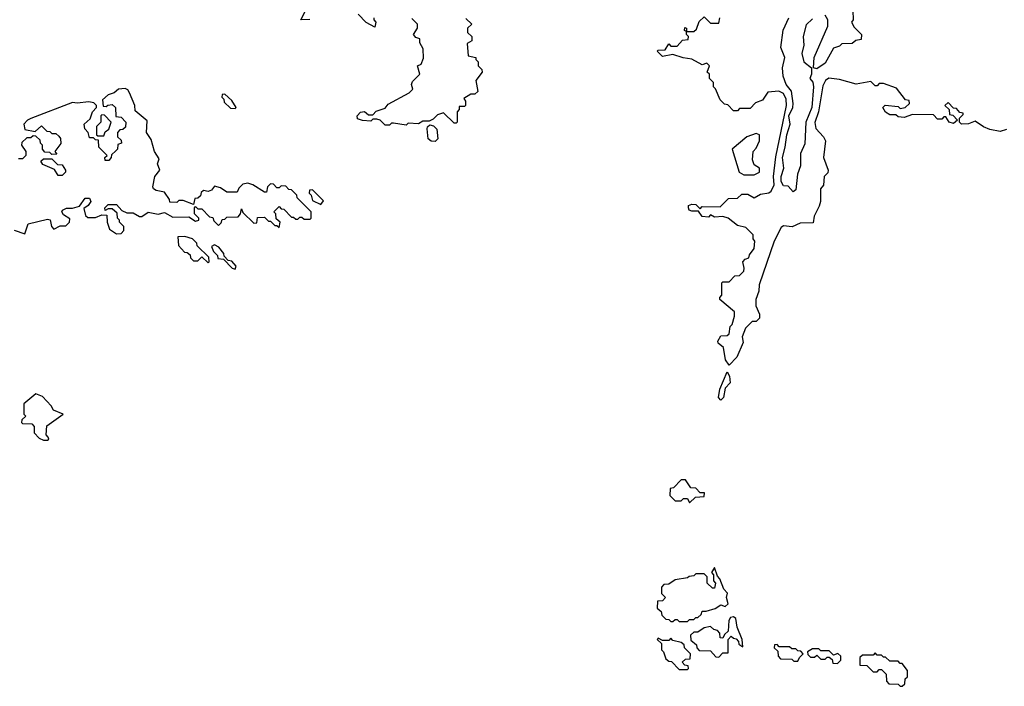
# Model space of a CAD drawing. Extents: x 2737310 to 2869991, y 870230 to 1012730.
# Tile 81 of 256: x 2829541 to 2834265, y 898660 to 901856. Entities that reach past the tile are written whole.
import ezdxf

# ---------------------------------------------------------------- set-up
doc = ezdxf.new("R2010")
doc.units = 0

msp = doc.modelspace()

# ---------------------------------------------------------------- linework, layer by layer
at = {"layer": '0CON02XD'}
for points in [[(2833536.7, 901945), (2833540, 901855), (2833532.5, 901845), (2833545, 901820), (2833580, 901785), (2833578.3, 901761.7), (2833553, 901757), (2833535, 901742.5), (2833485, 901740), (2833475, 901730), (2833445, 901720), (2833405, 901647.5), (2833365, 901620), (2833350, 901625), (2833353.3, 901675), (2833418.8, 901825), (2833418.8, 901855), (2833405, 901877.5)], [(2830933, 901857), (2830890, 901855), (2830911.7, 901898.3)], [(2831681.7, 901861.7), (2831710, 901835), (2831690, 901815), (2831690, 901795), (2831710, 901775), (2831710, 901755), (2831688.3, 901741.7), (2831692.5, 901682.5), (2831730, 901675), (2831730, 901665), (2831740, 901655), (2831740, 901635), (2831758.3, 901618.3), (2831760, 901605), (2831730, 901565), (2831738.3, 901511.7), (2831725, 901500), (2831705, 901500), (2831671.7, 901478.3), (2831680, 901465), (2831680, 901445), (2831675, 901440), (2831650, 901440), (2831650, 901425), (2831640, 901415), (2831640, 901365), (2831635, 901360), (2831625, 901360), (2831575, 901410), (2831545, 901400), (2831525, 901380), (2831505, 901370), (2831475, 901370), (2831455, 901357.5), (2831405, 901360), (2831395, 901350), (2831335, 901360), (2831325, 901360), (2831315, 901350), (2831295, 901350), (2831270, 901375), (2831255, 901380), (2831235, 901380), (2831225, 901370), (2831185, 901372.5), (2831161.7, 901381.7), (2831160, 901395), (2831176.4, 901413.6), (2831195, 901416.2), (2831215, 901400), (2831235, 901400), (2831251.7, 901418.3), (2831295, 901432.5), (2831309.3, 901450.7), (2831410, 901505), (2831427, 901523), (2831420, 901545), (2831425, 901560), (2831460, 901595), (2831450, 901635), (2831466.4, 901643.6), (2831478.3, 901671.7), (2831476.2, 901716.2), (2831460, 901745), (2831460, 901765), (2831441.7, 901771.7), (2831430, 901785), (2831450, 901815), (2831450, 901835), (2831421.7, 901861.7)], [(2831240, 901865), (2831240, 901855), (2831250, 901845), (2831245, 901820), (2831203.6, 901843.6), (2831165, 901882.5)], [(2833195, 900860), (2833160, 900795), (2833088.8, 900585), (2833086.7, 900555), (2833073.3, 900515), (2833073.3, 900485), (2833090, 900445), (2833090, 900425), (2833075, 900410), (2833055, 900410), (2833023, 900377), (2833007.5, 900335), (2833011.7, 900308.3), (2832981.7, 900238.3), (2832945, 900200), (2832927.5, 900225), (2832917.5, 900285), (2832892.5, 900305), (2832890, 900315), (2832905, 900340), (2832935, 900342.5), (2832945, 900350), (2832950, 900385), (2832960, 900395), (2832970, 900435), (2832970, 900455), (2832900, 900515), (2832900, 900525), (2832910, 900535), (2832910, 900595), (2832915, 900600), (2832945, 900600), (2832971.7, 900628.3), (2832995, 900630), (2833015, 900650), (2833017.5, 900665), (2833010, 900695), (2833021.7, 900708.3), (2833040, 900715), (2833041.7, 900728.3), (2833065, 900760), (2833067.5, 900795), (2833060, 900805), (2833060, 900825), (2833025, 900860), (2832985, 900870), (2832940, 900905), (2832915, 900912.5), (2832875, 900910), (2832855, 900920), (2832845, 900910), (2832815, 900912.5), (2832798.3, 900938.3), (2832765, 900937.5), (2832753.6, 900943.6), (2832750, 900955), (2832750, 900965), (2832765, 900972.5), (2832785, 900970), (2832805, 900950), (2832815, 900960), (2832901.7, 900958.3), (2832941.7, 900998.3), (2832985, 901000), (2833005, 901020), (2833035, 901020), (2833065, 901002.5), (2833095, 901020), (2833135, 901026.7), (2833145.7, 901034.3), (2833160, 901065), (2833157.5, 901105), (2833169.3, 901199.3), (2833219.2, 901445), (2833218.8, 901475), (2833205, 901502.5), (2833183, 901513), (2833131.2, 901508.8), (2833105, 901470), (2833071.7, 901458.3), (2833045, 901430), (2832995, 901430), (2832985, 901420), (2832965, 901420), (2832938.3, 901448.3), (2832921.7, 901451.7), (2832901.7, 901471.7), (2832880, 901525), (2832870, 901535), (2832870, 901555), (2832850, 901575), (2832850, 901595), (2832840, 901605), (2832850, 901635), (2832838.3, 901648.3), (2832815, 901640), (2832765, 901667.5), (2832723.6, 901673.6), (2832675, 901690), (2832625, 901680), (2832600, 901705), (2832605, 901710), (2832638.3, 901711.7), (2832655, 901740), (2832665, 901730), (2832695, 901730), (2832721.7, 901758.3), (2832748.3, 901761.7), (2832750, 901775), (2832740, 901785), (2832740, 901800), (2832730, 901805), (2832731.7, 901818.3), (2832740, 901815), (2832740, 901800), (2832775, 901800), (2832788.3, 901811.7), (2832801.7, 901848.3), (2832825, 901870), (2832855, 901840), (2832895, 901840), (2832900, 901865)], [(2833345, 901860), (2833315, 901832.5), (2833300, 901775), (2833302.5, 901735), (2833293.3, 901695), (2833303.3, 901655), (2833340, 901625), (2833340, 901595), (2833332.5, 901575), (2833347, 901557), (2833350, 901535), (2833342, 901435), (2833312.5, 901365), (2833308.3, 901261.7), (2833287.5, 901215), (2833286.7, 901155), (2833272.5, 901115), (2833265, 901040), (2833251.7, 901031.7), (2833228.3, 901058.3), (2833205, 901060), (2833195, 901080), (2833194, 901105), (2833206.7, 901145), (2833200.8, 901195), (2833212.9, 901245), (2833220.8, 901305), (2833237.5, 901355), (2833231.5, 901395), (2833250, 901435), (2833252.5, 901455), (2833244.4, 901514.4), (2833218, 901545), (2833204, 901585), (2833201.2, 901625), (2833212.5, 901675), (2833193, 901723), (2833204.4, 901805.6), (2833230.8, 901865)], [(2834275, 901330), (2834245, 901320), (2834195, 901330), (2834165, 901342.5), (2834125, 901370), (2834093, 901357), (2834060, 901355), (2834050, 901365), (2834050, 901385), (2834068.3, 901401.7), (2834068.3, 901408.3), (2834051.7, 901411.7), (2834035, 901430), (2834021.7, 901431.7), (2833995, 901460), (2833980, 901445), (2834000, 901425), (2834001.7, 901401.7), (2834018.3, 901398.3), (2834040, 901375), (2834021.7, 901358.3), (2834000, 901365), (2833985, 901390), (2833975, 901390), (2833965, 901380), (2833945, 901380), (2833925, 901400), (2833825, 901402.5), (2833785, 901386.7), (2833755, 901390), (2833745, 901400), (2833715, 901400), (2833695, 901412.5), (2833682.5, 901435), (2833693, 901447), (2833755, 901440), (2833765, 901430), (2833790, 901435), (2833810, 901455), (2833808.3, 901468.3), (2833791.7, 901471.7), (2833748.3, 901528.3), (2833685, 901550), (2833665, 901550), (2833655, 901540), (2833645, 901540), (2833625, 901560), (2833555, 901547.5), (2833475, 901570), (2833423.6, 901576.4), (2833407.5, 901565), (2833395, 901540), (2833374, 901415), (2833356.4, 901363.6), (2833360, 901335), (2833397.5, 901295), (2833407.5, 901275), (2833397.5, 901195), (2833420, 901135), (2833418.3, 901121.7), (2833400, 901105), (2833397, 901063), (2833382.5, 901045), (2833382.5, 900985), (2833377, 900963), (2833352.5, 900915), (2833348.3, 900881.7), (2833285, 900880), (2833246.4, 900863.6), (2833205, 900867.5), (2833195, 900860)], [(2829515, 900847.5), (2829565, 900830), (2829581.7, 900878.3), (2829675, 900900), (2829687, 900897), (2829693.3, 900865), (2829705, 900852.5), (2829735, 900867.5), (2829761.7, 900868.3), (2829780, 900885), (2829781.7, 900901.7), (2829750.7, 900920.7), (2829742.5, 900935), (2829747, 900943), (2829765, 900952.5), (2829795, 900952.5), (2829827, 900963), (2829855, 901000), (2829875, 901000), (2829882.5, 900985), (2829870, 900965), (2829848.3, 900951.7), (2829857, 900917), (2829868.3, 900908.3), (2829905, 900907.5), (2829935, 900920), (2829958.3, 900918.3), (2829960, 900885), (2829971.7, 900851.7), (2830005, 900830), (2830028.3, 900831.7), (2830040, 900845), (2830040, 900865), (2830020, 900885), (2830020, 900895), (2830010, 900905), (2830008.3, 900928.3), (2829985, 900950), (2829965, 900950), (2829951.7, 900941.7), (2829950, 900955), (2829965, 900970), (2830005, 900970), (2830031.7, 900941.7), (2830055, 900930), (2830085, 900930), (2830115, 900912.5), (2830127, 900913), (2830157, 900933), (2830205, 900923.3), (2830235, 900932.5), (2830275, 900910), (2830351.7, 900911.7), (2830385, 900890), (2830400, 900895), (2830400, 900905), (2830380, 900925), (2830380, 900955), (2830385, 900960), (2830395, 900950), (2830415, 900950), (2830451.7, 900911.7), (2830468.3, 900908.3), (2830471.7, 900891.7), (2830495, 900870), (2830508.3, 900881.7), (2830511.7, 900898.3), (2830525, 900900), (2830535, 900910), (2830588.3, 900911.7), (2830600, 900925), (2830605, 900950), (2830611.7, 900931.7), (2830665, 900880), (2830678.3, 900881.7), (2830681.7, 900908.3), (2830715, 900910), (2830735, 900890), (2830745, 900890), (2830765, 900870), (2830775, 900870), (2830785, 900860), (2830790, 900885), (2830771.7, 900901.7), (2830770, 900925), (2830760, 900935), (2830785, 900960), (2830795, 900950), (2830808.3, 900948.3), (2830845, 900910), (2830855, 900910), (2830865, 900900), (2830875, 900900), (2830885, 900910), (2830895, 900910), (2830905, 900900), (2830935, 900900), (2830940, 900905), (2830940, 900935), (2830871.7, 901001.7), (2830870, 901015), (2830845, 901040), (2830831.7, 901041.7), (2830818.3, 901058.3), (2830795, 901060), (2830785, 901050), (2830775, 901050), (2830758.3, 901068.3), (2830745, 901070), (2830730, 901055), (2830725, 901030), (2830715, 901030), (2830660, 901065), (2830635, 901072.5), (2830611.7, 901068.3), (2830591.7, 901048.3), (2830585, 901030), (2830535, 901030), (2830505, 901050), (2830475, 901057.5), (2830461.7, 901038.3), (2830445, 901032.5), (2830422.5, 901037.5), (2830411.7, 901028.3), (2830408.3, 901011.7), (2830395, 901000), (2830381.7, 900998.3), (2830375, 900970), (2830325, 900990), (2830305, 900990), (2830295, 900980), (2830261.7, 900981.7), (2830260, 900995), (2830235, 901030), (2830195, 901036.7), (2830183.3, 901045), (2830180, 901055), (2830190, 901105), (2830212.5, 901135), (2830202.5, 901165), (2830209.3, 901189.3), (2830187.5, 901225), (2830171.7, 901281.7), (2830150, 901315), (2830151.7, 901371.7), (2830095, 901420), (2830092.5, 901445), (2830067.5, 901505), (2830059.3, 901519.3), (2830046.4, 901526.4), (2830015, 901522.5), (2829993.6, 901506.4), (2829965, 901496.7), (2829938.3, 901471.7), (2829941.7, 901441.7), (2829955, 901440), (2829963, 901447), (2829985, 901450), (2830000, 901435), (2830001.7, 901391.7), (2830028.3, 901388.3), (2830050, 901365), (2830048.3, 901341.7), (2830035, 901330), (2830021.7, 901328.3), (2830010, 901315), (2830010, 901295), (2830028.3, 901278.3), (2830030, 901265), (2830011.7, 901258.3), (2830010, 901235), (2830001.7, 901228.3), (2829981.7, 901208.3), (2829980, 901195), (2829968.3, 901181.7), (2829951.7, 901181.7), (2829950, 901195), (2829960, 901205), (2829920, 901245), (2829918.3, 901278.3), (2829905, 901280), (2829895, 901290), (2829875, 901290), (2829870, 901315), (2829853, 901333), (2829850, 901355), (2829878.3, 901381.7), (2829890, 901415), (2829910, 901435), (2829910, 901445), (2829897, 901457), (2829873, 901463), (2829816.7, 901456.7), (2829795, 901460), (2829595, 901383.3), (2829577.5, 901375), (2829560, 901355), (2829565, 901330), (2829615, 901320), (2829645, 901347.5), (2829671.7, 901321.7), (2829685, 901320), (2829695, 901310), (2829715, 901310), (2829728.3, 901298.3), (2829737, 901287), (2829737.5, 901262.5), (2829710, 901225), (2829718.3, 901211.7), (2829695, 901210), (2829685, 901220), (2829661.7, 901221.7), (2829650, 901235), (2829650, 901255), (2829640, 901265), (2829638.3, 901278.3), (2829618.3, 901298.3), (2829605, 901300), (2829595, 901290), (2829575, 901290), (2829551.7, 901268.3), (2829550, 901255), (2829570, 901225), (2829570, 901205), (2829555, 901190), (2829535, 901190)], [(2830575, 901430), (2830580, 901435), (2830558.3, 901468.3), (2830525, 901500), (2830511.7, 901498.3), (2830510, 901485), (2830520, 901475), (2830521.7, 901461.7), (2830551.7, 901431.7), (2830575, 901430)], [(2829945, 901300), (2829951.7, 901318.3), (2829968.3, 901331.7), (2829980, 901365), (2829948.3, 901398.3), (2829935, 901400), (2829930, 901395), (2829930, 901365), (2829910, 901345), (2829910, 901305), (2829915, 901300), (2829945, 901300)], [(2831535, 901272.5), (2831515, 901273.3), (2831501.2, 901285), (2831496.4, 901333.6), (2831497.5, 901342.5), (2831508.3, 901351.7), (2831527, 901347), (2831541.7, 901331.7), (2831547.5, 901285), (2831535, 901272.5)], [(2833065, 901112.5), (2833090, 901125), (2833090, 901145), (2833065, 901160), (2833057.5, 901185), (2833060, 901225), (2833075, 901240), (2833090, 901275), (2833090, 901305), (2833075, 901310), (2833030, 901295), (2832960, 901235), (2832992.5, 901125), (2833015, 901112.5), (2833065, 901112.5)], [(2829745, 901110), (2829725, 901110), (2829708.3, 901138.3), (2829651.7, 901161.7), (2829641.7, 901178.3), (2829655, 901190), (2829695, 901190), (2829721.7, 901161.7), (2829745, 901160), (2829760, 901135), (2829760, 901125), (2829745, 901110)], [(2830985, 900970), (2830998.3, 900988.3), (2830945, 901040), (2830931.7, 901038.3), (2830930, 901025), (2830940, 901015), (2830945, 900990), (2830985, 900970)], [(2830445, 900690), (2830450, 900695), (2830448.3, 900718.3), (2830391.7, 900771.7), (2830390, 900785), (2830370, 900805), (2830333, 900817), (2830300, 900815), (2830303, 900773), (2830331.7, 900741.7), (2830345, 900740), (2830358.3, 900728.3), (2830360, 900715), (2830375, 900700), (2830395, 900700), (2830415, 900720), (2830445, 900690)], [(2830575, 900660), (2830580, 900675), (2830558.3, 900698.3), (2830541.7, 900701.7), (2830521.7, 900721.7), (2830520, 900735), (2830496.4, 900766.4), (2830475, 900777.5), (2830461.7, 900768.3), (2830470, 900745), (2830490, 900725), (2830491.7, 900711.7), (2830518.3, 900708.3), (2830560, 900665), (2830575, 900660)], [(2832905, 900032.5), (2832893.8, 900045), (2832900, 900085), (2832935, 900167.5), (2832946.4, 900146.4), (2832950, 900115), (2832925, 900090), (2832917.5, 900045), (2832905, 900032.5)], [(2829675, 899840), (2829680, 899845), (2829677.5, 899855), (2829667.5, 899865), (2829671.7, 899908.3), (2829750, 899965), (2829703.3, 899983.3), (2829692.5, 900005), (2829649.5, 900049.5), (2829618.3, 900061.7), (2829560, 900015), (2829560, 899965), (2829570, 899955), (2829551.7, 899938.3), (2829550, 899925), (2829555, 899920), (2829598.3, 899918.3), (2829610, 899905), (2829610, 899875), (2829635, 899850), (2829655, 899840), (2829675, 899840)], [(2832755, 899540), (2832783, 899567), (2832825, 899570), (2832827, 899587), (2832805, 899587.5), (2832785, 899610), (2832761.7, 899611.7), (2832735, 899650), (2832715, 899650), (2832678.3, 899611.7), (2832661.7, 899608.3), (2832660, 899575), (2832685, 899550), (2832715, 899550), (2832725, 899560), (2832745, 899560), (2832755, 899540)], [(2832745, 898970), (2832755, 898980), (2832775, 898980), (2832785, 898990), (2832795, 898990), (2832810, 899005), (2832815, 899020), (2832835, 899020), (2832877, 899033), (2832905, 899050), (2832925, 899042.5), (2832940, 899055), (2832932.5, 899085), (2832937, 899107), (2832920, 899125), (2832900, 899175), (2832888.3, 899188.3), (2832875, 899230), (2832860, 899205), (2832870, 899195), (2832870, 899165), (2832880, 899155), (2832875, 899130), (2832865, 899130), (2832840, 899155), (2832840, 899185), (2832825, 899200), (2832785, 899200), (2832775, 899190), (2832753, 899187), (2832745, 899180), (2832685, 899170), (2832655, 899150), (2832631.7, 899148.3), (2832620, 899135), (2832620, 899105), (2832640, 899085), (2832625, 899070), (2832601.7, 899068.3), (2832600, 899035), (2832618.3, 899018.3), (2832621.7, 899001.7), (2832641.7, 898981.7), (2832655, 898980), (2832665, 898970), (2832675, 898970), (2832685, 898980), (2832695, 898980), (2832705, 898970), (2832745, 898970)], [(2832895, 898800), (2832915, 898820), (2832940, 898820), (2832940, 898885), (2832955, 898900), (2832965, 898890), (2832978.3, 898888.3), (2832990, 898875), (2832991.7, 898861.7), (2833010, 898850), (2833007.5, 898885), (2832983, 898943), (2832977.5, 898985), (2832965, 898992.5), (2832950.7, 898989.3), (2832942.5, 898975), (2832940, 898925), (2832921.7, 898908.3), (2832915, 898890), (2832901.7, 898891.7), (2832900, 898915), (2832888.3, 898928.3), (2832871.7, 898931.7), (2832855, 898947.5), (2832825, 898940), (2832795, 898920), (2832775, 898920), (2832760, 898905), (2832761.7, 898881.7), (2832788.3, 898858.3), (2832790, 898845), (2832801.7, 898831.7), (2832855, 898830), (2832881.7, 898801.7), (2832895, 898800)], [(2832745, 898740), (2832750, 898745), (2832748.3, 898758.3), (2832731.7, 898761.7), (2832720, 898775), (2832735, 898790), (2832758.3, 898791.7), (2832760, 898815), (2832730, 898845), (2832728.3, 898858.3), (2832715, 898870), (2832675, 898880), (2832665, 898890), (2832655, 898880), (2832625, 898880), (2832605, 898890), (2832600, 898885), (2832620, 898865), (2832620, 898835), (2832630, 898825), (2832641.7, 898791.7), (2832655, 898780), (2832668.3, 898778.3), (2832705, 898740), (2832745, 898740)], [(2833275, 898780), (2833281.7, 898798.3), (2833300, 898815), (2833288.3, 898828.3), (2833275, 898830), (2833265, 898840), (2833245, 898840), (2833235, 898850), (2833185, 898850), (2833175, 898860), (2833161.7, 898858.3), (2833160, 898845), (2833178.3, 898828.3), (2833180, 898805), (2833191.7, 898791.7), (2833245, 898790), (2833255, 898780), (2833275, 898780)], [(2833465, 898770), (2833480, 898785), (2833480, 898805), (2833467, 898817), (2833445, 898810), (2833425, 898830), (2833385, 898830), (2833375, 898840), (2833345, 898840), (2833320, 898825), (2833321.7, 898811.7), (2833335, 898800), (2833355, 898800), (2833365, 898810), (2833385, 898790), (2833405, 898790), (2833415, 898800), (2833425, 898800), (2833438.3, 898788.3), (2833441.7, 898771.7), (2833465, 898770)], [(2833775, 898660), (2833788.3, 898671.7), (2833790, 898695), (2833800, 898705), (2833800, 898735), (2833775, 898770), (2833765, 898770), (2833755, 898780), (2833715, 898780), (2833695, 898800), (2833685, 898800), (2833675, 898810), (2833655, 898810), (2833645, 898820), (2833635, 898810), (2833585, 898810), (2833571.7, 898798.3), (2833571.7, 898761.7), (2833605, 898760), (2833635, 898730), (2833655, 898730), (2833665, 898740), (2833675, 898740), (2833698.3, 898718.3), (2833700, 898685), (2833711.7, 898671.7), (2833755, 898670), (2833765, 898660), (2833775, 898660)]]:
    msp.add_lwpolyline(points, dxfattribs=at)

doc.saveas('drawing.dxf')
